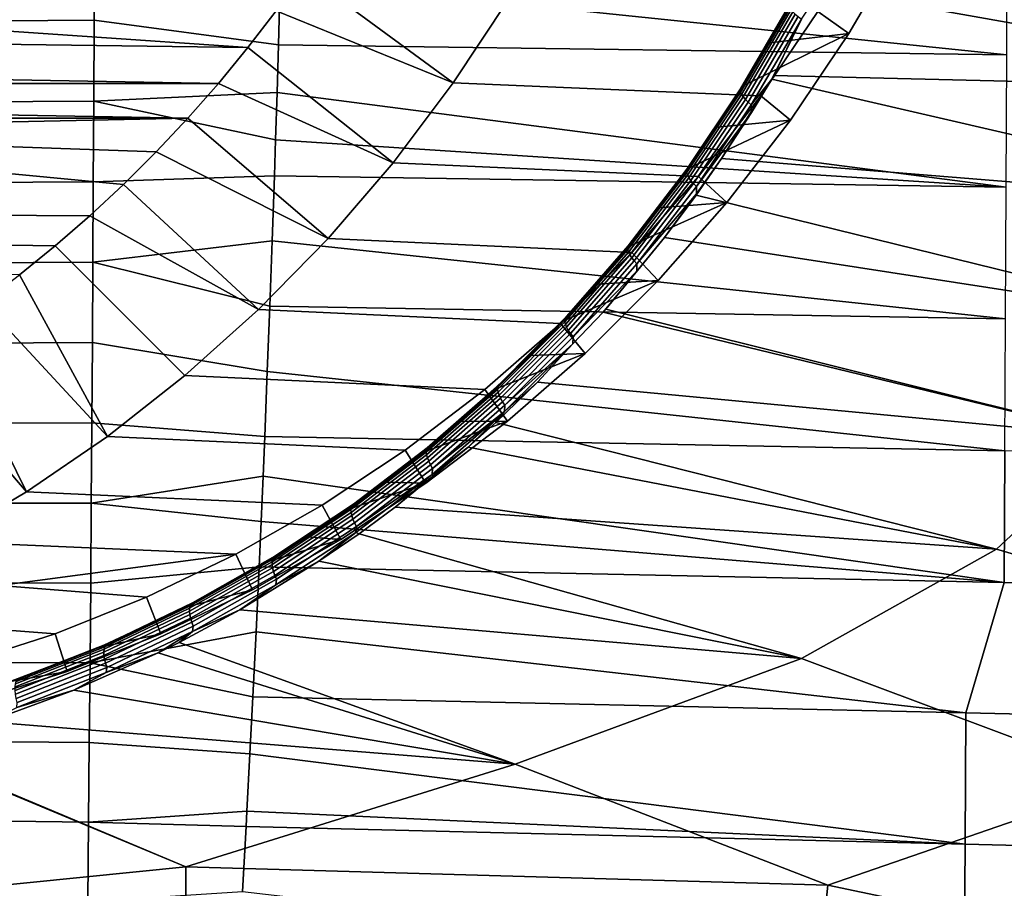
# Model space of a CAD drawing. Header units: metres. Extents: x -167 to 28, y -27 to 27.
# Tile 15 of 256: x -145.56 to -138.14, y -13.28 to -6.73. Entities that reach past the tile are written whole.
import ezdxf

# ---------------------------------------------------------------- set-up
doc = ezdxf.new("R2010")
doc.units = ezdxf.units.M
doc.layers.add('solid_12_065_021_XXX', color=7, linetype='CONTINUOUS')

msp = doc.modelspace()

# ---------------------------------------------------------------- linework, layer by layer
at = {"layer": 'solid_12_065_021_XXX'}
for points in [[(-135.211151, -7.264286, 103.172569), (-139.416504, -6.299138, 104.447922), (-139.196396, -5.826496, 104.295036), (-134.809875, -6.373309, 102.864845)], [(-138.115631, -5.998359, 123.036873), (-143.586014, -5.933397, 124.453827), (-143.598709, -6.427046, 124.41983), (-138.120132, -6.995918, 122.953148)], [(-139.54541, -6.666854, 106.551132), (-139.155731, -5.999982, 106.409302), (-138.911591, -6.15, 106.320442), (-139.311188, -6.83382, 106.465881)], [(-141.876099, -6.574573, 99.969131), (-142.293381, -7.207198, 100.121017), (-143.423584, -6.376627, 99.764374), (-143.22789, -6.083871, 99.693146)], [(-146.414078, -6.134423, 125.14621), (-146.402832, -6.744381, 125.097946), (-145.002396, -6.734292, 124.752998), (-144.999863, -6.124232, 124.799164)], [(-144.999863, -6.124232, 124.799164), (-145.002396, -6.734292, 124.752998), (-143.612427, -6.920525, 124.38311), (-143.598709, -6.427046, 124.41983)], [(-139.908081, -6.903455, 104.963013), (-139.311188, -6.83382, 106.465881), (-138.911591, -6.15, 106.320442), (-139.72403, -6.574152, 104.838005)], [(-135.211151, -7.264286, 103.172569), (-139.517227, -6.500115, 104.517143), (-139.416504, -6.299138, 104.447922)], [(-145.920578, -6.371409, 100.673203), (-143.628464, -6.662411, 99.838943), (-143.842026, -6.940525, 99.916672), (-146.345093, -6.768268, 100.827713)], [(-142.293381, -7.207198, 100.121017), (-143.628464, -6.662411, 99.838943), (-143.423584, -6.376627, 99.764374)], [(-143.598709, -6.427046, 124.41983), (-143.612427, -6.920525, 124.38311), (-138.120132, -6.995918, 122.953148)], [(-139.668015, -6.725017, 104.61142), (-139.517227, -6.500115, 104.517143), (-135.211151, -7.264286, 103.172569), (-139.875366, -7.151179, 104.759483)], [(-141.876099, -6.574573, 99.969131), (-139.54541, -6.666854, 106.551132), (-139.97522, -7.30515, 106.707573), (-142.293381, -7.207198, 100.121017)], [(-139.756073, -6.613726, 104.784111), (-140.127243, -7.250639, 105.034042), (-140.120087, -7.241952, 105.065956), (-139.749496, -6.605472, 104.816261)], [(-139.749496, -6.605472, 104.816261), (-140.120087, -7.241952, 105.065956), (-139.908081, -6.903455, 104.963013)], [(-139.749496, -6.605472, 104.816261), (-139.908081, -6.903455, 104.963013), (-139.72403, -6.574152, 104.838005)], [(-142.293381, -7.207198, 100.121017), (-142.748138, -7.809983, 100.28653), (-143.842026, -6.940525, 99.916672), (-143.628464, -6.662411, 99.838943)], [(-139.757584, -6.624664, 104.752121), (-140.129501, -7.262289, 105.00235), (-140.127243, -7.250639, 105.034042), (-139.756073, -6.613726, 104.784111)], [(-139.753998, -6.637972, 104.721214), (-140.126816, -7.276569, 104.971786), (-140.129501, -7.262289, 105.00235), (-139.757584, -6.624664, 104.752121)], [(-139.745422, -6.653271, 104.692268), (-140.119232, -7.293071, 104.94323), (-140.126816, -7.276569, 104.971786), (-139.753998, -6.637972, 104.721214)], [(-139.732086, -6.67012, 104.666122), (-140.106979, -7.311321, 104.917496), (-140.119232, -7.293071, 104.94323), (-139.745422, -6.653271, 104.692268)], [(-139.714386, -6.688039, 104.643524), (-140.090424, -7.330798, 104.895325), (-140.106979, -7.311321, 104.917496), (-139.732086, -6.67012, 104.666122)], [(-139.97522, -7.30515, 106.707573), (-139.54541, -6.666854, 106.551132), (-139.311188, -6.83382, 106.465881), (-139.751404, -7.487547, 106.626106)], [(-146.402832, -6.744381, 125.097946), (-146.390594, -7.353288, 125.045158), (-145.005203, -7.343646, 124.702477), (-145.002396, -6.734292, 124.752998)], [(-145.002396, -6.734292, 124.752998), (-145.005203, -7.343646, 124.702477), (-143.623001, -7.278388, 124.354782), (-143.612427, -6.920525, 124.38311)], [(-139.692825, -6.706514, 104.625107), (-140.070023, -7.350943, 104.877342), (-140.090424, -7.330798, 104.895325), (-139.714386, -6.688039, 104.643524)], [(-139.668015, -6.725017, 104.61142), (-140.046371, -7.37118, 104.864067), (-140.070023, -7.350943, 104.877342), (-139.692825, -6.706514, 104.625107)], [(-139.668015, -6.725017, 104.61142), (-139.891205, -7.177977, 104.770073), (-140.046371, -7.37118, 104.864067)], [(-139.668015, -6.725017, 104.61142), (-139.875366, -7.151179, 104.759483), (-139.891205, -7.177977, 104.770073)], [(-144.064178, -7.210845, 99.997528), (-159.270355, -6.940525, 105.532127), (-156.767303, -6.768268, 104.621086), (-143.842026, -6.940525, 99.916672)], [(-146.345093, -6.768268, 100.827713), (-143.842026, -6.940525, 99.916672), (-156.767303, -6.768268, 104.621086)], [(-140.305115, -7.541825, 105.227249), (-139.751404, -7.487547, 106.626106), (-139.311188, -6.83382, 106.465881), (-140.101822, -7.226159, 105.09285)], [(-140.120087, -7.241952, 105.065956), (-140.101822, -7.226159, 105.09285), (-139.908081, -6.903455, 104.963013)], [(-139.908081, -6.903455, 104.963013), (-140.101822, -7.226159, 105.09285), (-139.311188, -6.83382, 106.465881)], [(-144.064178, -7.210845, 99.997528), (-159.048218, -7.210845, 105.451271), (-159.270355, -6.940525, 105.532127)], [(-142.748138, -7.809983, 100.28653), (-144.064178, -7.210845, 99.997528), (-143.842026, -6.940525, 99.916672)], [(-138.120132, -6.995918, 122.953148), (-143.612427, -6.920525, 124.38311), (-143.623001, -7.278388, 124.354782), (-138.125153, -7.992527, 122.856461)], [(-140.270004, -7.776482, 105.019798), (-140.044907, -7.430209, 104.872177), (-139.891205, -7.177977, 104.770073)], [(-135.703903, -8.147005, 103.531372), (-140.270004, -7.776482, 105.019798), (-139.891205, -7.177977, 104.770073)], [(-140.046371, -7.37118, 104.864067), (-139.891205, -7.177977, 104.770073), (-140.044907, -7.430209, 104.872177)], [(-135.703903, -8.147005, 103.531372), (-139.891205, -7.177977, 104.770073), (-139.875366, -7.151179, 104.759483), (-135.211151, -7.264286, 103.172569)], [(-144.29483, -7.473298, 100.081482), (-158.817551, -7.473298, 105.367317), (-159.048218, -7.210845, 105.451271)], [(-144.064178, -7.210845, 99.997528), (-144.29483, -7.473298, 100.081482), (-159.048218, -7.210845, 105.451271)], [(-142.748138, -7.809983, 100.28653), (-143.238419, -8.380363, 100.464981), (-144.29483, -7.473298, 100.081482), (-144.064178, -7.210845, 99.997528)], [(-142.293381, -7.207198, 100.121017), (-139.97522, -7.30515, 106.707573), (-140.443314, -7.91213, 106.877945), (-142.748138, -7.809983, 100.28653)], [(-140.129501, -7.262289, 105.00235), (-140.536591, -7.870918, 105.269012), (-140.533569, -7.858672, 105.300415), (-140.127243, -7.250639, 105.034042)], [(-140.126816, -7.276569, 104.971786), (-140.534805, -7.886049, 105.238792), (-140.536591, -7.870918, 105.269012), (-140.129501, -7.262289, 105.00235)], [(-140.119232, -7.293071, 104.94323), (-140.528259, -7.903633, 105.210625), (-140.534805, -7.886049, 105.238792), (-140.126816, -7.276569, 104.971786)], [(-140.127243, -7.250639, 105.034042), (-140.533569, -7.858672, 105.300415), (-140.525848, -7.849662, 105.332108), (-140.120087, -7.241952, 105.065956)], [(-140.120087, -7.241952, 105.065956), (-140.525848, -7.849662, 105.332108), (-140.305115, -7.541825, 105.227249)], [(-140.120087, -7.241952, 105.065956), (-140.305115, -7.541825, 105.227249), (-140.101822, -7.226159, 105.09285)], [(-146.390594, -7.353288, 125.045158), (-146.37735, -7.96104, 124.987854), (-145.00827, -7.952225, 124.647614), (-145.005203, -7.343646, 124.702477)], [(-145.005203, -7.343646, 124.702477), (-145.00827, -7.952225, 124.647614), (-143.642883, -7.906705, 124.301567), (-143.634109, -7.63611, 124.325027)], [(-145.005203, -7.343646, 124.702477), (-143.634109, -7.63611, 124.325027), (-143.623001, -7.278388, 124.354782)], [(-143.623001, -7.278388, 124.354782), (-143.634109, -7.63611, 124.325027), (-138.125153, -7.992527, 122.856461)], [(-140.106979, -7.311321, 104.917496), (-140.517166, -7.923165, 105.185318), (-140.528259, -7.903633, 105.210625), (-140.119232, -7.293071, 104.94323)], [(-140.090424, -7.330798, 104.895325), (-140.501816, -7.944088, 105.163589), (-140.517166, -7.923165, 105.185318), (-140.106979, -7.311321, 104.917496)], [(-140.070023, -7.350943, 104.877342), (-140.482666, -7.9658, 105.146072), (-140.501816, -7.944088, 105.163589), (-140.090424, -7.330798, 104.895325)], [(-140.443314, -7.91213, 106.877945), (-139.97522, -7.30515, 106.707573), (-139.751404, -7.487547, 106.626106), (-140.231323, -8.109874, 106.800781)], [(-140.046371, -7.37118, 104.864067), (-140.460251, -7.987681, 105.133255), (-140.482666, -7.9658, 105.146072), (-140.070023, -7.350943, 104.877342)], [(-140.046371, -7.37118, 104.864067), (-140.044907, -7.430209, 104.872177), (-140.460251, -7.987681, 105.133255)], [(-148.987442, -7.571649, 101.789452), (-158.817551, -7.473298, 105.367317), (-144.29483, -7.473298, 100.081482)], [(-148.987442, -7.571649, 101.789452), (-144.29483, -7.473298, 100.081482), (-144.533585, -7.727372, 100.168381)], [(-143.238419, -8.380363, 100.464981), (-144.533585, -7.727372, 100.168381), (-144.29483, -7.473298, 100.081482)], [(-140.739563, -8.150144, 105.508095), (-140.231323, -8.109874, 106.800781), (-139.751404, -7.487547, 106.626106), (-140.517761, -7.849979, 105.365814)], [(-140.305115, -7.541825, 105.227249), (-140.517761, -7.849979, 105.365814), (-139.751404, -7.487547, 106.626106)], [(-140.460251, -7.987681, 105.133255), (-140.044907, -7.430209, 104.872177), (-140.270004, -7.776482, 105.019798), (-140.460495, -8.044165, 105.141678)], [(-148.987442, -7.571649, 101.789452), (-144.780212, -7.972842, 100.258141), (-145.034225, -8.209243, 100.350601), (-148.653748, -8.186715, 101.667992)], [(-148.987442, -7.571649, 101.789452), (-144.533585, -7.727372, 100.168381), (-144.780212, -7.972842, 100.258141)], [(-140.525848, -7.849662, 105.332108), (-140.517761, -7.849979, 105.365814), (-140.305115, -7.541825, 105.227249)], [(-143.634109, -7.63611, 124.325027), (-143.642883, -7.906705, 124.301567), (-138.125153, -7.992527, 122.856461)], [(-143.238419, -8.380363, 100.464981), (-143.762146, -8.915923, 100.655602), (-144.780212, -7.972842, 100.258141), (-144.533585, -7.727372, 100.168381)], [(-136.556015, -9.014598, 104.029945), (-140.462326, -8.053007, 105.144142), (-140.270004, -7.776482, 105.019798), (-135.703903, -8.147005, 103.531372)], [(-140.460495, -8.044165, 105.141678), (-140.270004, -7.776482, 105.019798), (-140.462326, -8.053007, 105.144142)], [(-142.748138, -7.809983, 100.28653), (-140.443314, -7.91213, 106.877945), (-140.947754, -8.48528, 107.061546), (-143.238419, -8.380363, 100.464981)], [(-140.536591, -7.870918, 105.269012), (-140.977829, -8.448488, 105.549614), (-140.974075, -8.435759, 105.580742), (-140.533569, -7.858672, 105.300415)], [(-140.533569, -7.858672, 105.300415), (-140.974075, -8.435759, 105.580742), (-140.96579, -8.426529, 105.612228), (-140.525848, -7.849662, 105.332108)], [(-140.525848, -7.849662, 105.332108), (-140.96579, -8.426529, 105.612228), (-140.517761, -7.849979, 105.365814)], [(-140.96579, -8.426529, 105.612228), (-140.739563, -8.150144, 105.508095), (-140.517761, -7.849979, 105.365814)], [(-145.011627, -8.55996, 124.588417), (-143.659622, -8.399364, 124.256737), (-143.642883, -7.906705, 124.301567), (-145.00827, -7.952225, 124.647614)], [(-138.125153, -7.992527, 122.856461), (-143.642883, -7.906705, 124.301567), (-143.659622, -8.399364, 124.256737), (-138.130081, -8.988125, 122.74662)], [(-140.534805, -7.886049, 105.238792), (-140.976959, -8.464354, 105.51973), (-140.977829, -8.448488, 105.549614), (-140.536591, -7.870918, 105.269012)], [(-140.528259, -7.903633, 105.210625), (-140.971497, -8.482901, 105.491959), (-140.976959, -8.464354, 105.51973), (-140.534805, -7.886049, 105.238792)], [(-140.517166, -7.923165, 105.185318), (-140.961594, -8.503596, 105.467087), (-140.971497, -8.482901, 105.491959), (-140.528259, -7.903633, 105.210625)], [(-140.501816, -7.944088, 105.163589), (-140.947525, -8.52585, 105.445824), (-140.961594, -8.503596, 105.467087), (-140.517166, -7.923165, 105.185318)], [(-140.947754, -8.48528, 107.061546), (-140.443314, -7.91213, 106.877945), (-140.231323, -8.109874, 106.800781), (-140.748703, -8.697726, 106.989098)], [(-140.482666, -7.9658, 105.146072), (-140.929688, -8.549025, 105.428787), (-140.947525, -8.52585, 105.445824), (-140.501816, -7.944088, 105.163589)], [(-146.37735, -7.96104, 124.987854), (-146.363113, -8.567533, 124.926041), (-145.011627, -8.55996, 124.588417), (-145.00827, -7.952225, 124.647614)], [(-143.762146, -8.915923, 100.655602), (-145.034225, -8.209243, 100.350601), (-144.780212, -7.972842, 100.258141)], [(-140.460251, -7.987681, 105.133255), (-140.908615, -8.572455, 105.416458), (-140.929688, -8.549025, 105.428787), (-140.482666, -7.9658, 105.146072)], [(-140.460495, -8.044165, 105.141678), (-140.908615, -8.572455, 105.416458), (-140.460251, -7.987681, 105.133255)], [(-140.908615, -8.572455, 105.416458), (-140.460495, -8.044165, 105.141678), (-140.699783, -8.372701, 105.295425), (-140.910187, -8.626251, 105.424889)], [(-140.460495, -8.044165, 105.141678), (-140.462326, -8.053007, 105.144142), (-140.699783, -8.372701, 105.295425)], [(-136.556015, -9.014598, 104.029945), (-140.699783, -8.372701, 105.295425), (-140.462326, -8.053007, 105.144142)], [(-141.209641, -8.7249, 105.802414), (-140.748703, -8.697726, 106.989098), (-140.231323, -8.109874, 106.800781), (-140.970261, -8.441936, 105.653809)], [(-140.739563, -8.150144, 105.508095), (-140.970261, -8.441936, 105.653809), (-140.231323, -8.109874, 106.800781)], [(-140.96579, -8.426529, 105.612228), (-140.970261, -8.441936, 105.653809), (-140.739563, -8.150144, 105.508095)], [(-148.653748, -8.186715, 101.667992), (-145.034225, -8.209243, 100.350601), (-145.295578, -8.43651, 100.445717), (-149.188965, -8.37952, 101.862801)], [(-143.762146, -8.915923, 100.655602), (-144.317169, -9.41448, 100.857613), (-145.295578, -8.43651, 100.445717), (-145.034225, -8.209243, 100.350601)], [(-149.188965, -8.37952, 101.862801), (-145.295578, -8.43651, 100.445717), (-145.564117, -8.654542, 100.543465), (-149.735397, -8.532762, 102.061684)], [(-143.238419, -8.380363, 100.464981), (-140.947754, -8.48528, 107.061546), (-141.486343, -9.022094, 107.257576), (-143.762146, -8.915923, 100.655602)], [(-137.286133, -9.876492, 104.504059), (-141.142563, -8.913181, 105.570938), (-140.699783, -8.372701, 105.295425), (-136.556015, -9.014598, 104.029945)], [(-140.910187, -8.626251, 105.424889), (-140.699783, -8.372701, 105.295425), (-141.142563, -8.913181, 105.570938)], [(-144.317169, -9.41448, 100.857613), (-144.901245, -9.874012, 101.070198), (-145.564117, -8.654542, 100.543465), (-145.295578, -8.43651, 100.445717)], [(-145.011627, -8.55996, 124.588417), (-143.677368, -8.891763, 124.209206), (-143.659622, -8.399364, 124.256737)], [(-143.659622, -8.399364, 124.256737), (-143.677368, -8.891763, 124.209206), (-138.130081, -8.988125, 122.74662)], [(-140.976959, -8.464354, 105.51973), (-141.452286, -9.009438, 105.812119), (-141.45224, -8.992951, 105.841667), (-140.977829, -8.448488, 105.549614)], [(-140.971497, -8.482901, 105.491959), (-141.447906, -9.028831, 105.784729), (-141.452286, -9.009438, 105.812119), (-140.976959, -8.464354, 105.51973)], [(-140.977829, -8.448488, 105.549614), (-141.45224, -8.992951, 105.841667), (-141.447754, -8.979843, 105.872543), (-140.974075, -8.435759, 105.580742)], [(-140.974075, -8.435759, 105.580742), (-141.447754, -8.979843, 105.872543), (-141.438965, -8.970488, 105.903862), (-140.96579, -8.426529, 105.612228)], [(-140.96579, -8.426529, 105.612228), (-141.438965, -8.970488, 105.903862), (-140.970261, -8.441936, 105.653809)], [(-141.438965, -8.970488, 105.903862), (-141.209641, -8.7249, 105.802414), (-140.970261, -8.441936, 105.653809)], [(-141.486343, -9.022094, 107.257576), (-140.947754, -8.48528, 107.061546), (-140.748703, -8.697726, 106.989098), (-141.300339, -9.247525, 107.189873)], [(-140.961594, -8.503596, 105.467087), (-141.439224, -9.050573, 105.760292), (-141.447906, -9.028831, 105.784729), (-140.971497, -8.482901, 105.491959)], [(-140.947525, -8.52585, 105.445824), (-141.426468, -9.074044, 105.73951), (-141.439224, -9.050573, 105.760292), (-140.961594, -8.503596, 105.467087)], [(-140.929688, -8.549025, 105.428787), (-141.410034, -9.098572, 105.722977), (-141.426468, -9.074044, 105.73951), (-140.947525, -8.52585, 105.445824)], [(-146.363113, -8.567533, 124.926041), (-146.3479, -9.172668, 124.859749), (-145.015274, -9.166786, 124.524895), (-145.011627, -8.55996, 124.588417)], [(-145.011627, -8.55996, 124.588417), (-145.015274, -9.166786, 124.524895), (-143.696136, -9.383844, 124.158966), (-143.677368, -8.891763, 124.209206)], [(-140.908615, -8.572455, 105.416458), (-141.390381, -9.123453, 105.711159), (-141.410034, -9.098572, 105.722977), (-140.929688, -8.549025, 105.428787)], [(-140.910187, -8.626251, 105.424889), (-141.390381, -9.123453, 105.711159), (-140.908615, -8.572455, 105.416458)], [(-144.901245, -9.874012, 101.070198), (-145.839218, -8.862786, 100.643593), (-145.564117, -8.654542, 100.543465)], [(-141.390381, -9.123453, 105.711159), (-140.910187, -8.626251, 105.424889), (-141.163025, -8.936595, 105.583473), (-141.393036, -9.174647, 105.719406)], [(-140.910187, -8.626251, 105.424889), (-141.142563, -8.913181, 105.570938), (-141.163025, -8.936595, 105.583473)], [(-141.713257, -9.262945, 106.106895), (-141.300339, -9.247525, 107.189873), (-140.748703, -8.697726, 106.989098), (-141.457397, -8.998682, 105.953568)], [(-141.209641, -8.7249, 105.802414), (-141.457397, -8.998682, 105.953568), (-140.748703, -8.697726, 106.989098)], [(-141.438965, -8.970488, 105.903862), (-141.457397, -8.998682, 105.953568), (-141.209641, -8.7249, 105.802414)], [(-144.901245, -9.874012, 101.070198), (-145.511917, -10.29258, 101.292465), (-146.120651, -9.061091, 100.746025), (-145.839218, -8.862786, 100.643593)], [(-138.130081, -8.988125, 122.74662), (-143.677368, -8.891763, 124.209206), (-143.696136, -9.383844, 124.158966), (-138.135132, -9.982501, 122.62365)], [(-143.762146, -8.915923, 100.655602), (-141.486343, -9.022094, 107.257576), (-142.056717, -9.52023, 107.465172), (-144.317169, -9.41448, 100.857613)], [(-141.45224, -8.992951, 105.841667), (-141.958649, -9.502358, 106.142662), (-141.953491, -9.488967, 106.173309), (-141.447754, -8.979843, 105.872543)], [(-141.447754, -8.979843, 105.872543), (-141.953491, -9.488967, 106.173309), (-141.944244, -9.479571, 106.204483), (-141.438965, -8.970488, 105.903862)], [(-141.438965, -8.970488, 105.903862), (-141.944244, -9.479571, 106.204483), (-141.457397, -8.998682, 105.953568)], [(-141.393036, -9.174647, 105.719406), (-141.163025, -8.936595, 105.583473), (-137.286133, -9.876492, 104.504059), (-141.657761, -9.465238, 105.88092)], [(-137.286133, -9.876492, 104.504059), (-141.163025, -8.936595, 105.583473), (-141.142563, -8.913181, 105.570938)], [(-142.056717, -9.52023, 107.465172), (-141.486343, -9.022094, 107.257576), (-141.300339, -9.247525, 107.189873), (-141.884903, -9.758073, 107.402641)], [(-141.452286, -9.009438, 105.812119), (-141.95961, -9.519361, 106.113419), (-141.958649, -9.502358, 106.142662), (-141.45224, -8.992951, 105.841667)], [(-141.447906, -9.028831, 105.784729), (-141.956314, -9.53949, 106.086418), (-141.95961, -9.519361, 106.113419), (-141.452286, -9.009438, 105.812119)], [(-141.439224, -9.050573, 105.760292), (-141.948883, -9.562165, 106.062424), (-141.956314, -9.53949, 106.086418), (-141.447906, -9.028831, 105.784729)], [(-141.426468, -9.074044, 105.73951), (-141.9375, -9.58674, 106.04213), (-141.948883, -9.562165, 106.062424), (-141.439224, -9.050573, 105.760292)], [(-141.944244, -9.479571, 106.204483), (-141.713257, -9.262945, 106.106895), (-141.457397, -8.998682, 105.953568)], [(-145.511917, -10.29258, 101.292465), (-146.408142, -9.249285, 100.850662), (-146.120651, -9.061091, 100.746025)], [(-141.410034, -9.098572, 105.722977), (-141.922516, -9.612512, 106.026115), (-141.9375, -9.58674, 106.04213), (-141.426468, -9.074044, 105.73951)], [(-141.390381, -9.123453, 105.711159), (-141.904343, -9.638741, 106.014839), (-141.922516, -9.612512, 106.026115), (-141.410034, -9.098572, 105.722977)], [(-141.393036, -9.174647, 105.719406), (-141.904343, -9.638741, 106.014839), (-141.390381, -9.123453, 105.711159)], [(-146.3479, -9.172668, 124.859749), (-146.331741, -9.776357, 124.789009), (-145.019211, -9.772643, 124.457062), (-145.015274, -9.166786, 124.524895)], [(-145.015274, -9.166786, 124.524895), (-145.019211, -9.772643, 124.457062), (-143.715912, -9.875556, 124.106033), (-143.696136, -9.383844, 124.158966)], [(-141.393036, -9.174647, 105.719406), (-141.657761, -9.465238, 105.88092), (-141.907867, -9.687445, 106.02272)], [(-141.393036, -9.174647, 105.719406), (-141.907867, -9.687445, 106.02272), (-141.904343, -9.638741, 106.014839)], [(-145.511917, -10.29258, 101.292465), (-146.146637, -10.668427, 101.523483), (-146.701492, -9.427197, 100.957428), (-146.408142, -9.249285, 100.850662)], [(-142.248093, -9.761608, 106.418236), (-141.884903, -9.758073, 107.402641), (-141.300339, -9.247525, 107.189873), (-141.976929, -9.517343, 106.261887)], [(-141.713257, -9.262945, 106.106895), (-141.976929, -9.517343, 106.261887), (-141.300339, -9.247525, 107.189873)], [(-141.944244, -9.479571, 106.204483), (-141.976929, -9.517343, 106.261887), (-141.713257, -9.262945, 106.106895)], [(-144.317169, -9.41448, 100.857613), (-142.056717, -9.52023, 107.465172), (-142.656509, -9.977626, 107.683479), (-144.901245, -9.874012, 101.070198)], [(-143.696136, -9.383844, 124.158966), (-143.715912, -9.875556, 124.106033), (-138.135132, -9.982501, 122.62365)], [(-141.95961, -9.519361, 106.113419), (-142.497635, -9.992299, 106.421089), (-142.495804, -9.974874, 106.450043), (-141.958649, -9.502358, 106.142662)], [(-141.958649, -9.502358, 106.142662), (-142.495804, -9.974874, 106.450043), (-142.48999, -9.961284, 106.480484), (-141.953491, -9.488967, 106.173309)], [(-141.953491, -9.488967, 106.173309), (-142.48999, -9.961284, 106.480484), (-142.480362, -9.951916, 106.511543), (-141.944244, -9.479571, 106.204483)], [(-141.944244, -9.479571, 106.204483), (-142.480362, -9.951916, 106.511543), (-141.976929, -9.517343, 106.261887)], [(-138.196304, -10.725477, 105.053444), (-141.973404, -9.768765, 106.0653), (-141.657761, -9.465238, 105.88092), (-137.286133, -9.876492, 104.504059)], [(-141.907867, -9.687445, 106.02272), (-141.657761, -9.465238, 105.88092), (-141.973404, -9.768765, 106.0653)], [(-142.656509, -9.977626, 107.683479), (-142.056717, -9.52023, 107.465172), (-141.884903, -9.758073, 107.402641), (-142.500244, -10.227306, 107.626602)], [(-141.956314, -9.53949, 106.086418), (-142.495438, -10.01306, 106.394455), (-142.497635, -9.992299, 106.421089), (-141.95961, -9.519361, 106.113419)], [(-141.948883, -9.562165, 106.062424), (-142.489258, -10.03656, 106.370895), (-142.495438, -10.01306, 106.394455), (-141.956314, -9.53949, 106.086418)], [(-141.9375, -9.58674, 106.04213), (-142.479279, -10.062129, 106.351097), (-142.489258, -10.03656, 106.370895), (-141.948883, -9.562165, 106.062424)], [(-142.480362, -9.951916, 106.511543), (-142.248093, -9.761608, 106.418236), (-141.976929, -9.517343, 106.261887)], [(-141.922516, -9.612512, 106.026115), (-142.465805, -10.089033, 106.335625), (-142.479279, -10.062129, 106.351097), (-141.9375, -9.58674, 106.04213)], [(-141.904343, -9.638741, 106.014839), (-142.449188, -10.116503, 106.324905), (-142.465805, -10.089033, 106.335625), (-141.922516, -9.612512, 106.026115)], [(-141.907867, -9.687445, 106.02272), (-142.449188, -10.116503, 106.324905), (-141.904343, -9.638741, 106.014839)], [(-141.907867, -9.687445, 106.02272), (-142.181625, -9.956138, 106.184662), (-142.453323, -10.162848, 106.332298)], [(-141.907867, -9.687445, 106.02272), (-142.453323, -10.162848, 106.332298), (-142.449188, -10.116503, 106.324905)], [(-141.907867, -9.687445, 106.02272), (-141.973404, -9.768765, 106.0653), (-142.181625, -9.956138, 106.184662)], [(-146.331741, -9.776357, 124.789009), (-146.314697, -10.378509, 124.713844), (-145.023483, -10.377467, 124.384949), (-145.019211, -9.772643, 124.457062)], [(-145.019211, -9.772643, 124.457062), (-145.023483, -10.377467, 124.384949), (-143.728409, -10.174138, 124.072556), (-143.715912, -9.875556, 124.106033)], [(-142.526443, -9.995457, 106.575485), (-142.811615, -10.218637, 106.733192), (-142.500244, -10.227306, 107.626602), (-141.884903, -9.758073, 107.402641)], [(-142.248093, -9.761608, 106.418236), (-142.526443, -9.995457, 106.575485), (-141.884903, -9.758073, 107.402641)], [(-142.480362, -9.951916, 106.511543), (-142.526443, -9.995457, 106.575485), (-142.248093, -9.761608, 106.418236)], [(-138.196304, -10.725477, 105.053444), (-142.181625, -9.956138, 106.184662), (-141.973404, -9.768765, 106.0653)], [(-144.901245, -9.874012, 101.070198), (-142.656509, -9.977626, 107.683479), (-143.283173, -10.392313, 107.911568), (-145.511917, -10.29258, 101.292465)], [(-143.728409, -10.174138, 124.072556), (-138.140152, -10.975656, 122.487465), (-138.135132, -9.982501, 122.62365), (-143.715912, -9.875556, 124.106033)], [(-134.973984, -11.675848, 104.269852), (-138.196304, -10.725477, 105.053444), (-137.286133, -9.876492, 104.504059), (-133.385345, -10.847661, 103.468231)], [(-143.283173, -10.392313, 107.911568), (-142.656509, -9.977626, 107.683479), (-142.500244, -10.227306, 107.626602), (-143.142197, -10.652112, 107.86026)], [(-142.497635, -9.992299, 106.421089), (-143.065079, -10.426432, 106.732559), (-143.062408, -10.408669, 106.761246), (-142.495804, -9.974874, 106.450043)], [(-142.495438, -10.01306, 106.394455), (-143.06395, -10.44773, 106.706291), (-143.065079, -10.426432, 106.732559), (-142.497635, -9.992299, 106.421089)], [(-142.489258, -10.03656, 106.370895), (-143.059036, -10.471952, 106.683167), (-143.06395, -10.44773, 106.706291), (-142.495438, -10.01306, 106.394455)], [(-142.495804, -9.974874, 106.450043), (-143.062408, -10.408669, 106.761246), (-143.056, -10.394949, 106.791504), (-142.48999, -9.961284, 106.480484)], [(-142.48999, -9.961284, 106.480484), (-143.056, -10.394949, 106.791504), (-143.046036, -10.385665, 106.822487), (-142.480362, -9.951916, 106.511543)], [(-142.480362, -9.951916, 106.511543), (-143.046036, -10.385665, 106.822487), (-142.526443, -9.995457, 106.575485)], [(-143.046036, -10.385665, 106.822487), (-142.811615, -10.218637, 106.733192), (-142.526443, -9.995457, 106.575485)], [(-138.196304, -10.725477, 105.053444), (-142.73204, -10.407154, 106.491646), (-142.181625, -9.956138, 106.184662)], [(-142.453323, -10.162848, 106.332298), (-142.181625, -9.956138, 106.184662), (-142.73204, -10.407154, 106.491646)], [(-132.521805, -11.093554, 120.982903), (-132.554337, -10.089643, 121.141312), (-138.135132, -9.982501, 122.62365), (-138.140152, -10.975656, 122.487465)], [(-142.479279, -10.062129, 106.351097), (-143.050491, -10.498406, 106.663872), (-143.059036, -10.471952, 106.683167), (-142.489258, -10.03656, 106.370895)], [(-142.465805, -10.089033, 106.335625), (-143.038559, -10.526334, 106.648949), (-143.050491, -10.498406, 106.663872), (-142.479279, -10.062129, 106.351097)], [(-142.449188, -10.116503, 106.324905), (-143.023575, -10.554935, 106.638817), (-143.038559, -10.526334, 106.648949), (-142.465805, -10.089033, 106.335625)], [(-143.028091, -10.599072, 106.645599), (-142.453323, -10.162848, 106.332298), (-142.73204, -10.407154, 106.491646), (-143.004379, -10.608543, 106.639008)], [(-142.453323, -10.162848, 106.332298), (-143.028091, -10.599072, 106.645599), (-143.023575, -10.554935, 106.638817)], [(-142.453323, -10.162848, 106.332298), (-143.023575, -10.554935, 106.638817), (-142.449188, -10.116503, 106.324905)], [(-145.023483, -10.377467, 124.384949), (-143.74321, -10.5162, 124.032967), (-143.728409, -10.174138, 124.072556)], [(-143.728409, -10.174138, 124.072556), (-143.74321, -10.5162, 124.032967), (-138.140152, -10.975656, 122.487465)], [(-143.103271, -10.430955, 106.891068), (-143.401108, -10.632242, 107.04866), (-143.142197, -10.652112, 107.86026), (-142.500244, -10.227306, 107.626602)], [(-142.811615, -10.218637, 106.733192), (-143.103271, -10.430955, 106.891068), (-142.500244, -10.227306, 107.626602)], [(-143.046036, -10.385665, 106.822487), (-143.103271, -10.430955, 106.891068), (-142.811615, -10.218637, 106.733192)], [(-145.511917, -10.29258, 101.292465), (-143.283173, -10.392313, 107.911568), (-143.933929, -10.762477, 108.148422), (-146.146637, -10.668427, 101.523483)], [(-146.314697, -10.378509, 124.713844), (-146.296768, -10.979035, 124.634285), (-145.028091, -10.981198, 124.308563), (-145.023483, -10.377467, 124.384949)], [(-145.023483, -10.377467, 124.384949), (-145.028091, -10.981198, 124.308563), (-143.758484, -10.858085, 123.992065), (-143.74321, -10.5162, 124.032967)], [(-143.933929, -10.762477, 108.148422), (-143.283173, -10.392313, 107.911568), (-143.142197, -10.652112, 107.86026), (-143.808884, -11.031343, 108.102913)], [(-143.062408, -10.408669, 106.761246), (-143.656967, -10.80199, 107.073776), (-143.650024, -10.788197, 107.103882), (-143.056, -10.394949, 106.791504)], [(-143.056, -10.394949, 106.791504), (-143.650024, -10.788197, 107.103882), (-143.639801, -10.779037, 107.134819), (-143.046036, -10.385665, 106.822487)], [(-143.046036, -10.385665, 106.822487), (-143.639801, -10.779037, 107.134819), (-143.103271, -10.430955, 106.891068)], [(-143.065079, -10.426432, 106.732559), (-143.660446, -10.820019, 107.045349), (-143.656967, -10.80199, 107.073776), (-143.062408, -10.408669, 106.761246)], [(-143.06395, -10.44773, 106.706291), (-143.66037, -10.841769, 107.019424), (-143.660446, -10.820019, 107.045349), (-143.065079, -10.426432, 106.732559)], [(-143.059036, -10.471952, 106.683167), (-143.656738, -10.866617, 106.996735), (-143.66037, -10.841769, 107.019424), (-143.06395, -10.44773, 106.706291)], [(-143.639801, -10.779037, 107.134819), (-143.401108, -10.632242, 107.04866), (-143.103271, -10.430955, 106.891068)], [(-139.667969, -11.550595, 105.799553), (-143.004379, -10.608543, 106.639008), (-142.73204, -10.407154, 106.491646), (-138.196304, -10.725477, 105.053444)], [(-143.74321, -10.5162, 124.032967), (-143.758484, -10.858085, 123.992065), (-138.140152, -10.975656, 122.487465)], [(-143.050491, -10.498406, 106.663872), (-143.649643, -10.893851, 106.977943), (-143.656738, -10.866617, 106.996735), (-143.059036, -10.471952, 106.683167)], [(-143.038559, -10.526334, 106.648949), (-143.639282, -10.922693, 106.963585), (-143.649643, -10.893851, 106.977943), (-143.050491, -10.498406, 106.663872)], [(-143.023575, -10.554935, 106.638817), (-143.625977, -10.952315, 106.954063), (-143.639282, -10.922693, 106.963585), (-143.038559, -10.526334, 106.648949)], [(-143.630676, -10.994412, 106.960167), (-143.625977, -10.952315, 106.954063), (-143.023575, -10.554935, 106.638817), (-143.028091, -10.599072, 106.645599)], [(-143.028091, -10.599072, 106.645599), (-143.306503, -10.816622, 106.799057), (-143.630676, -10.994412, 106.960167)], [(-143.028091, -10.599072, 106.645599), (-143.004379, -10.608543, 106.639008), (-143.306503, -10.816622, 106.799057)], [(-139.667969, -11.550595, 105.799553), (-143.306503, -10.816622, 106.799057), (-143.004379, -10.608543, 106.639008)], [(-145.715698, -11, 104.748932), (-146.146637, -10.668427, 101.523483), (-143.933929, -10.762477, 108.148422)], [(-144.32869, -11.168821, 107.517128), (-143.808884, -11.031343, 108.102913), (-143.142197, -10.652112, 107.86026), (-143.704819, -10.822383, 107.205727)], [(-143.401108, -10.632242, 107.04866), (-143.704819, -10.822383, 107.205727), (-143.142197, -10.652112, 107.86026)], [(-143.639801, -10.779037, 107.134819), (-143.704819, -10.822383, 107.205727), (-143.401108, -10.632242, 107.04866)], [(-145.715698, -11, 104.748932), (-143.933929, -10.762477, 108.148422), (-144.606033, -11.086544, 108.393051)], [(-144.606033, -11.086544, 108.393051), (-143.933929, -10.762477, 108.148422), (-143.808884, -11.031343, 108.102913), (-144.498413, -11.363818, 108.353874)], [(-137.196182, -12.47517, 105.284172), (-139.667969, -11.550595, 105.799553), (-138.196304, -10.725477, 105.053444), (-134.973984, -11.675848, 104.269852)], [(-144.259781, -11.130416, 107.446167), (-144.32869, -11.168821, 107.517128), (-143.704819, -10.822383, 107.205727)], [(-143.66037, -10.841769, 107.019424), (-144.282806, -11.193619, 107.33149), (-144.28186, -11.171492, 107.357071), (-143.660446, -10.820019, 107.045349)], [(-143.660446, -10.820019, 107.045349), (-144.28186, -11.171492, 107.357071), (-144.277603, -11.153255, 107.385262), (-143.656967, -10.80199, 107.073776)], [(-143.656967, -10.80199, 107.073776), (-144.277603, -11.153255, 107.385262), (-144.270172, -11.139431, 107.415245), (-143.650024, -10.788197, 107.103882)], [(-143.650024, -10.788197, 107.103882), (-144.270172, -11.139431, 107.415245), (-144.259781, -11.130416, 107.446167), (-143.639801, -10.779037, 107.134819)], [(-143.639801, -10.779037, 107.134819), (-144.259781, -11.130416, 107.446167), (-143.704819, -10.822383, 107.205727)], [(-139.667969, -11.550595, 105.799553), (-143.902908, -11.183833, 107.104607), (-143.306503, -10.816622, 106.799057)], [(-143.630676, -10.994412, 106.960167), (-143.306503, -10.816622, 106.799057), (-143.902908, -11.183833, 107.104607)], [(-145.033051, -11.583775, 124.227928), (-143.781281, -11.348824, 123.93103), (-143.758484, -10.858085, 123.992065), (-145.028091, -10.981198, 124.308563)], [(-143.656738, -10.866617, 106.996735), (-144.280441, -11.219004, 107.309235), (-144.282806, -11.193619, 107.33149), (-143.66037, -10.841769, 107.019424)], [(-143.649643, -10.893851, 106.977943), (-144.274811, -11.246919, 107.290955), (-144.280441, -11.219004, 107.309235), (-143.656738, -10.866617, 106.996735)], [(-143.639282, -10.922693, 106.963585), (-144.266083, -11.276566, 107.277161), (-144.274811, -11.246919, 107.290955), (-143.649643, -10.893851, 106.977943)], [(-143.781281, -11.348824, 123.93103), (-138.427948, -11.961018, 122.414429), (-138.140152, -10.975656, 122.487465), (-143.758484, -10.858085, 123.992065)], [(-146.296768, -10.979035, 124.634285), (-146.278015, -11.577846, 124.550369), (-145.033051, -11.583775, 124.227928), (-145.028091, -10.981198, 124.308563)], [(-143.625977, -10.952315, 106.954063), (-144.254501, -11.307096, 107.268265), (-144.266083, -11.276566, 107.277161), (-143.639282, -10.922693, 106.963585)], [(-144.25914, -11.347342, 107.273643), (-144.254501, -11.307096, 107.268265), (-143.625977, -10.952315, 106.954063), (-143.630676, -10.994412, 106.960167)], [(-138.427948, -11.961018, 122.414429), (-133.050812, -12.083364, 120.961563), (-132.521805, -11.093554, 120.982903), (-138.140152, -10.975656, 122.487465)], [(-145.715698, -11, 104.748932), (-144.606033, -11.086544, 108.393051), (-145.296661, -11.363161, 108.644417), (-146.378082, -11.281137, 104.990013)], [(-144.972504, -11.469581, 107.822983), (-144.498413, -11.363818, 108.353874), (-143.808884, -11.031343, 108.102913), (-144.32869, -11.168821, 107.517128)], [(-143.630676, -10.994412, 106.960167), (-143.902908, -11.183833, 107.104607), (-144.25914, -11.347342, 107.273643)], [(-145.296661, -11.363161, 108.644417), (-144.606033, -11.086544, 108.393051), (-144.498413, -11.363818, 108.353874), (-145.206177, -11.647292, 108.611488)], [(-144.270172, -11.139431, 107.415245), (-144.91452, -11.447078, 107.723244), (-144.904007, -11.438215, 107.754166), (-144.259781, -11.130416, 107.446167)], [(-144.259781, -11.130416, 107.446167), (-144.904007, -11.438215, 107.754166), (-144.32869, -11.168821, 107.517128)], [(-144.904007, -11.438215, 107.754166), (-144.972504, -11.469581, 107.822983), (-144.32869, -11.168821, 107.517128)], [(-144.282806, -11.193619, 107.33149), (-144.929306, -11.501742, 107.640152), (-144.927338, -11.479302, 107.665405), (-144.28186, -11.171492, 107.357071)], [(-144.280441, -11.219004, 107.309235), (-144.928192, -11.527582, 107.618324), (-144.929306, -11.501742, 107.640152), (-144.282806, -11.193619, 107.33149)], [(-144.28186, -11.171492, 107.357071), (-144.927338, -11.479302, 107.665405), (-144.922363, -11.460905, 107.693367), (-144.277603, -11.153255, 107.385262)], [(-144.277603, -11.153255, 107.385262), (-144.922363, -11.460905, 107.693367), (-144.91452, -11.447078, 107.723244), (-144.270172, -11.139431, 107.415245)], [(-141.827957, -12.346536, 106.775726), (-144.360077, -11.429529, 107.329712), (-143.902908, -11.183833, 107.104607), (-139.667969, -11.550595, 105.799553)], [(-144.25914, -11.347342, 107.273643), (-143.902908, -11.183833, 107.104607), (-144.360077, -11.429529, 107.329712)], [(-146.378082, -11.281137, 104.990013), (-145.296661, -11.363161, 108.644417), (-146.002808, -11.591116, 108.901436), (-147.055847, -11.517171, 105.236702)], [(-144.274811, -11.246919, 107.290955), (-144.924026, -11.556083, 107.600555), (-144.928192, -11.527582, 107.618324), (-144.280441, -11.219004, 107.309235)], [(-144.266083, -11.276566, 107.277161), (-144.916946, -11.586428, 107.587357), (-144.924026, -11.556083, 107.600555), (-144.274811, -11.246919, 107.290955)], [(-144.254501, -11.307096, 107.268265), (-144.90715, -11.617747, 107.579094), (-144.916946, -11.586428, 107.587357), (-144.266083, -11.276566, 107.277161)], [(-145.033051, -11.583775, 124.227928), (-143.805084, -11.839103, 123.86731), (-143.781281, -11.348824, 123.93103)], [(-144.911545, -11.656346, 107.583733), (-144.90715, -11.617747, 107.579094), (-144.254501, -11.307096, 107.268265), (-144.25914, -11.347342, 107.273643)], [(-144.25914, -11.347342, 107.273643), (-144.519608, -11.508461, 107.406441), (-144.911545, -11.656346, 107.583733)], [(-144.25914, -11.347342, 107.273643), (-144.360077, -11.429529, 107.329712), (-144.519608, -11.508461, 107.406441)], [(-143.781281, -11.348824, 123.93103), (-143.805084, -11.839103, 123.86731), (-138.427948, -11.961018, 122.414429)], [(-146.002808, -11.591116, 108.901436), (-145.296661, -11.363161, 108.644417), (-145.206177, -11.647292, 108.611488), (-145.929413, -11.880773, 108.874725)], [(-145.633987, -11.724229, 108.121284), (-145.206177, -11.647292, 108.611488), (-144.498413, -11.363818, 108.353874), (-144.972504, -11.469581, 107.822983)], [(-141.827957, -12.346536, 106.775726), (-144.519608, -11.508461, 107.406441), (-144.360077, -11.429529, 107.329712)], [(-145.570435, -11.700921, 108.056564), (-145.633987, -11.724229, 108.121284), (-144.972504, -11.469581, 107.822983)], [(-144.928192, -11.527582, 107.618324), (-145.597946, -11.790895, 107.921761), (-145.597809, -11.764676, 107.943153), (-144.929306, -11.501742, 107.640152)], [(-144.929306, -11.501742, 107.640152), (-145.597809, -11.764676, 107.943153), (-145.594864, -11.74198, 107.968086), (-144.927338, -11.479302, 107.665405)], [(-144.927338, -11.479302, 107.665405), (-145.594864, -11.74198, 107.968086), (-145.589203, -11.723457, 107.995834), (-144.922363, -11.460905, 107.693367)], [(-144.922363, -11.460905, 107.693367), (-145.589203, -11.723457, 107.995834), (-145.580978, -11.70964, 108.025612), (-144.91452, -11.447078, 107.723244)], [(-144.91452, -11.447078, 107.723244), (-145.580978, -11.70964, 108.025612), (-145.570435, -11.700921, 108.056564), (-144.904007, -11.438215, 107.754166)], [(-144.904007, -11.438215, 107.754166), (-145.570435, -11.700921, 108.056564), (-144.972504, -11.469581, 107.822983)], [(-141.827957, -12.346536, 106.775726), (-145.154999, -11.790015, 107.702858), (-144.519608, -11.508461, 107.406441)], [(-144.911545, -11.656346, 107.583733), (-144.519608, -11.508461, 107.406441), (-145.154999, -11.790015, 107.702858)], [(-146.278015, -11.577846, 124.550369), (-146.258469, -12.174852, 124.46212), (-145.038376, -12.185136, 124.143059), (-145.033051, -11.583775, 124.227928)], [(-144.924026, -11.556083, 107.600555), (-145.595276, -11.819889, 107.90451), (-145.597946, -11.790895, 107.921761), (-144.928192, -11.527582, 107.618324)], [(-144.916946, -11.586428, 107.587357), (-145.589859, -11.850825, 107.891907), (-145.595276, -11.819889, 107.90451), (-144.924026, -11.556083, 107.600555)], [(-139.469971, -13.261095, 106.316895), (-141.827957, -12.346536, 106.775726), (-139.667969, -11.550595, 105.799553), (-137.196182, -12.47517, 105.284172)], [(-146.311035, -11.932543, 108.410622), (-145.929413, -11.880773, 108.874725), (-145.206177, -11.647292, 108.611488), (-145.633987, -11.724229, 108.121284)], [(-144.90715, -11.617747, 107.579094), (-145.581879, -11.882819, 107.8843), (-145.589859, -11.850825, 107.891907), (-144.916946, -11.586428, 107.587357)], [(-145.585831, -11.919991, 107.888206), (-145.581879, -11.882819, 107.8843), (-144.90715, -11.617747, 107.579094), (-144.911545, -11.656346, 107.583733)], [(-144.911545, -11.656346, 107.583733), (-145.154999, -11.790015, 107.702858), (-145.585831, -11.919991, 107.888206)], [(-145.033051, -11.583775, 124.227928), (-145.038376, -12.185136, 124.143059), (-143.826889, -12.270613, 123.80896), (-143.805084, -11.839103, 123.86731)], [(-141.827957, -12.346536, 106.775726), (-145.806656, -12.027864, 107.992027), (-145.154999, -11.790015, 107.702858)], [(-145.585831, -11.919991, 107.888206), (-145.154999, -11.790015, 107.702858), (-145.806656, -12.027864, 107.992027)], [(-143.826889, -12.270613, 123.80896), (-138.434525, -12.950809, 122.252838), (-138.427948, -11.961018, 122.414429), (-143.805084, -11.839103, 123.86731)], [(-144.309341, -13.122429, 107.855499), (-146.459686, -12.21856, 108.267288), (-145.806656, -12.027864, 107.992027), (-141.827957, -12.346536, 106.775726)], [(-133.013351, -13.083685, 120.773903), (-133.050812, -12.083364, 120.961563), (-138.427948, -11.961018, 122.414429), (-138.434525, -12.950809, 122.252838)], [(-146.258469, -12.174852, 124.46212), (-146.238159, -12.769965, 124.369568), (-145.044098, -12.785219, 124.05397), (-145.038376, -12.185136, 124.143059)], [(-149.083511, -13.60289, 109.57682), (-149.148773, -12.984161, 109.39402), (-146.471405, -12.221568, 108.272102), (-144.309341, -13.122429, 107.855499)], [(-144.309341, -13.122429, 107.855499), (-146.471405, -12.221568, 108.272102), (-146.459686, -12.21856, 108.267288)], [(-145.038376, -12.185136, 124.143059), (-145.044098, -12.785219, 124.05397), (-143.849457, -12.701685, 123.748528), (-143.826889, -12.270613, 123.80896)], [(-143.826889, -12.270613, 123.80896), (-143.849457, -12.701685, 123.748528), (-138.434525, -12.950809, 122.252838)], [(-139.469971, -13.261095, 106.316895), (-144.309341, -13.122429, 107.855499), (-141.827957, -12.346536, 106.775726)], [(-134.802414, -14.240146, 105.172165), (-139.469971, -13.261095, 106.316895), (-137.196182, -12.47517, 105.284172), (-134.63063, -13.40009, 104.778198)], [(-146.238159, -12.769965, 124.369568), (-146.217117, -13.363093, 124.272751), (-145.050217, -13.383965, 123.960686), (-145.044098, -12.785219, 124.05397)], [(-145.044098, -12.785219, 124.05397), (-143.855698, -12.818193, 123.731834), (-143.849457, -12.701685, 123.748528)], [(-143.849457, -12.701685, 123.748528), (-143.855698, -12.818193, 123.731834), (-138.434525, -12.950809, 122.252838)], [(-145.044098, -12.785219, 124.05397), (-145.050217, -13.383965, 123.960686), (-143.882523, -13.307381, 123.660019), (-143.855698, -12.818193, 123.731834)], [(-143.882523, -13.307381, 123.660019), (-138.44046, -13.939044, 122.077774), (-138.434525, -12.950809, 122.252838), (-143.855698, -12.818193, 123.731834)], [(-132.970581, -14.082664, 120.570038), (-133.013351, -13.083685, 120.773903), (-138.434525, -12.950809, 122.252838), (-138.44046, -13.939044, 122.077774)], [(-144.30719, -13.960788, 108.153297), (-149.059647, -13.821669, 109.643707), (-149.083511, -13.60289, 109.57682), (-144.309341, -13.122429, 107.855499)], [(-144.30719, -13.960788, 108.153297), (-144.309341, -13.122429, 107.855499), (-139.469971, -13.261095, 106.316895), (-139.554779, -14.100296, 106.662788)], [(-138.471466, -14.786439, 106.589531), (-139.554779, -14.100296, 106.662788), (-139.469971, -13.261095, 106.316895), (-134.802414, -14.240146, 105.172165)]]:
    msp.add_3dface(points, dxfattribs=at)

doc.saveas('drawing.dxf')
